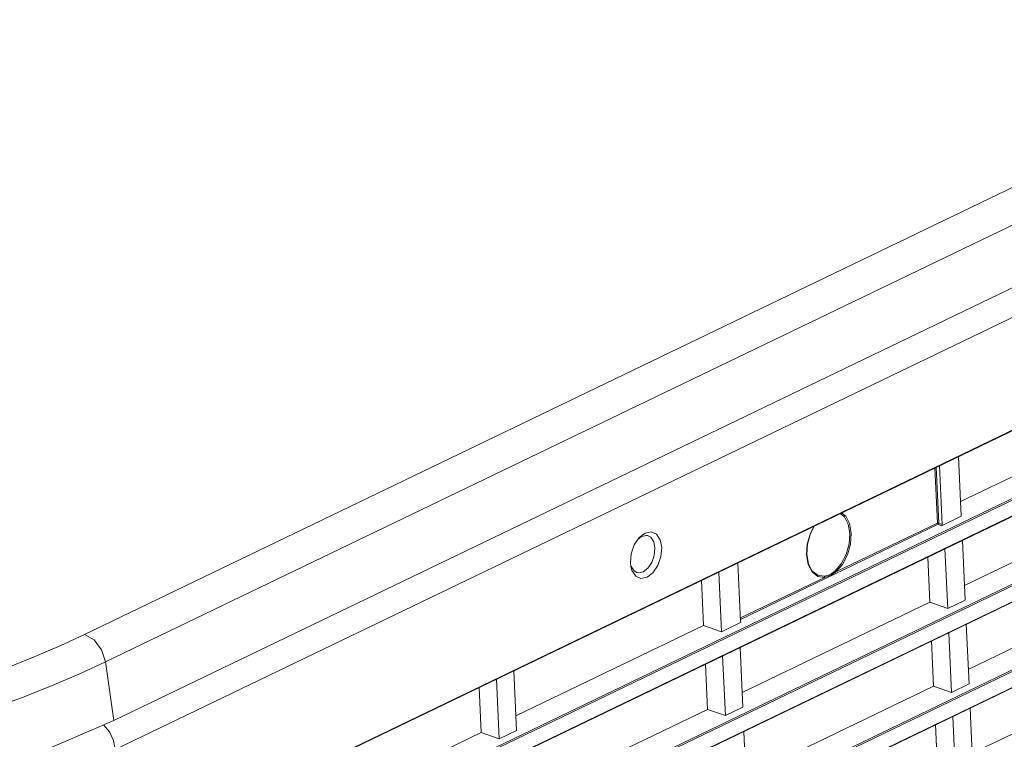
# Model space of a CAD drawing. Header units: millimetres. Extents: x 3925 to 5043, y -86 to 778.
# Tile 149 of 256: x 4604 to 4627, y 119 to 136. Entities that reach past the tile are written whole.
import ezdxf

# ---------------------------------------------------------------- set-up
doc = ezdxf.new("R2010")
doc.units = ezdxf.units.MM
doc.header["$LTSCALE"] = 46.255
doc.layers.add('H30-RIGHT-CODXF_CONTINUOUS_LINE', color=7, linetype='CONTINUOUS')
doc.layers.add('H30K-TOP-COVDXF_CONTINUOUS_LINE', color=7, linetype='CONTINUOUS')

msp = doc.modelspace()

# ---------------------------------------------------------------- linework, layer by layer
at = {"layer": 'H30-RIGHT-CODXF_CONTINUOUS_LINE', "color": 7, "linetype": 'Continuous', "lineweight": 0}
for p, q in [((4605.94, 119.1171), (4654.2682, 142.4039)), ((4606.0438, 116.5061), (4654.372, 139.7929)), ((4606.0593, 116.5242), (4654.3679, 139.8015)), ((4654.4438, 138.2335), (4606.1156, 114.9467)), ((4654.4614, 138.2058), (4606.1332, 114.919)), ((4606.1345, 114.5347), (4654.4628, 137.8215)), ((4606.1501, 114.5528), (4654.4586, 137.8301)), ((4654.5345, 136.2622), (4606.2063, 112.9753)), ((4654.5522, 136.2344), (4606.2239, 112.9476)), ((4606.2253, 112.5633), (4654.5535, 135.8501)), ((4606.2408, 112.5814), (4654.5493, 135.8587)), ((4654.6253, 134.2908), (4606.297, 111.0039)), ((4654.6429, 134.263), (4606.3147, 110.9762)), ((4606.316, 110.5919), (4654.6442, 133.8787)), ((4606.3315, 110.61), (4654.6401, 133.8873)), ((4625.8052, 124.9438), (4630.2152, 127.0688)), ((4625.8209, 124.6014), (4625.7563, 126.0045)), ((4625.2588, 124.4389), (4625.1991, 125.736)), ((4625.294, 124.4412), (4625.2336, 125.7527)), ((4625.3066, 125.7878), (4625.3701, 124.4079)), ((4630.306, 125.0974), (4625.8959, 122.9724)), ((4625.8209, 124.6014), (4625.3549, 124.3768)), ((4625.2764, 124.4111), (4620.6331, 122.1738)), ((4625.2588, 124.4389), (4622.877, 123.2912)), ((4625.2764, 124.4111), (4625.3549, 124.3768)), ((4625.294, 124.4412), (4625.3701, 124.4079)), ((4618.1369, 123.928), (4618.2506, 124.0978)), ((4618.2271, 124.0626), (4618.3099, 124.1267)), ((4618.2506, 124.0978), (4618.3896, 124.2053)), ((4618.3099, 124.1267), (4618.4233, 124.1494)), ((4618.3896, 124.2053), (4618.532, 124.2335)), ((4618.4233, 124.1494), (4618.4513, 124.1443)), ((4625.9117, 122.63), (4625.8471, 124.0331)), ((4625.4375, 123.8358), (4625.502, 122.4326)), ((4625.0813, 122.5799), (4625.0325, 123.6406)), ((4618.0554, 123.4257), (4618.0462, 123.5089)), ((4618.0832, 123.3237), (4618.0554, 123.4257)), ((4620.6353, 122.1264), (4620.5718, 123.5064)), ((4622.3172, 123.2905), (4622.2252, 123.4657)), ((4619.7171, 123.0945), (4619.7659, 122.0338)), ((4620.122, 123.2897), (4620.1866, 121.8865)), ((4622.6118, 123.1635), (4620.6315, 122.2092)), ((4622.5975, 123.1928), (4622.448, 123.2124)), ((4630.3967, 123.126), (4625.9866, 121.001)), ((4625.9117, 122.63), (4625.502, 122.4326)), ((4625.0813, 122.5799), (4620.6712, 120.4549)), ((4625.0813, 122.5799), (4625.502, 122.4326)), ((4615.3558, 119.9088), (4619.7659, 122.0338)), ((4619.7659, 122.0338), (4620.1866, 121.8865)), ((4620.6527, 122.111), (4620.1866, 121.8865)), ((4620.6324, 122.1199), (4620.6527, 122.111)), ((4626.0024, 120.6586), (4625.9378, 122.0617)), ((4625.5282, 121.8644), (4625.5928, 120.4612)), ((4620.687, 120.1125), (4620.6224, 121.5156)), ((4625.172, 120.6085), (4625.1232, 121.6692)), ((4620.2128, 121.3183), (4620.2774, 119.9151)), ((4619.8566, 120.0624), (4619.8078, 121.1231)), ((4630.4874, 121.1546), (4626.0773, 119.0297)), ((4614.8974, 120.7722), (4614.962, 119.369)), ((4615.3716, 119.5664), (4615.307, 120.9695)), ((4614.5412, 119.5163), (4614.4924, 120.577)), ((4625.172, 120.6085), (4620.7619, 118.4835)), ((4625.172, 120.6085), (4625.5928, 120.4612)), ((4626.0024, 120.6586), (4625.5928, 120.4612)), ((4620.687, 120.1125), (4620.2774, 119.9151)), ((4626.0931, 118.6872), (4626.0285, 120.0904)), ((4619.8566, 120.0624), (4615.4465, 117.9374)), ((4619.8566, 120.0624), (4620.2774, 119.9151)), ((4625.6189, 119.893), (4625.6835, 118.4898)), ((4605.664, 119.7013), (4605.8038, 119.534)), ((4625.2627, 118.6371), (4625.2139, 119.6978)), ((4610.1311, 117.3913), (4614.5412, 119.5163)), ((4614.5412, 119.5163), (4614.962, 119.369)), ((4615.3716, 119.5664), (4614.962, 119.369)), ((4620.7777, 118.1411), (4620.7131, 119.5443))]:
    msp.add_line(p, q, dxfattribs=at)
for points in [[(4623.0063, 124.6794), (4623.1054, 124.6027), (4623.1974, 124.4274), (4623.237, 124.1999), (4623.2196, 123.9449), (4623.1474, 123.6905), (4623.0276, 123.4631), (4622.877, 123.2912)], [(4622.9763, 124.665), (4623.0767, 124.5863), (4623.1653, 124.4166), (4623.2033, 124.1971)], [(4622.2252, 123.4657), (4622.1856, 123.6933), (4622.203, 123.9482), (4622.2752, 124.2027), (4622.3631, 124.3695)], [(4622.3711, 124.3734), (4622.2788, 124.1969), (4622.2084, 123.9478), (4622.1917, 123.6993), (4622.23, 123.4792), (4622.3183, 123.3111), (4622.448, 123.2124)], [(4625.294, 124.4412), (4625.2826, 124.4429), (4625.2696, 124.4421), (4625.2588, 124.4389)], [(4625.2588, 124.4389), (4625.2615, 124.4274), (4625.268, 124.4173), (4625.2764, 124.4111)], [(4625.2764, 124.4111), (4625.2848, 124.418), (4625.2912, 124.4291), (4625.294, 124.4412)], [(4618.4513, 124.1443), (4618.5226, 124.1061), (4618.5933, 124.0021), (4618.6235, 123.8523)], [(4618.532, 124.2335), (4618.6564, 124.1783), (4618.7438, 124.0481), (4618.7809, 123.8629)], [(4623.2033, 124.1971), (4623.1867, 123.9512), (4623.1172, 123.7054), (4623.0024, 123.486), (4622.8544, 123.3166)], [(4618.0462, 123.5089), (4618.065, 123.721), (4618.1369, 123.928)], [(4618.7809, 123.8629), (4618.7621, 123.6507), (4618.6902, 123.4438), (4618.5762, 123.2737), (4618.4374, 123.1665), (4618.295, 123.1383), (4618.1706, 123.1935), (4618.0832, 123.3237)], [(4618.6235, 123.8523), (4618.6081, 123.6805), (4618.5498, 123.5144), (4618.4588, 123.3794), (4618.3482, 123.2942), (4618.2348, 123.2715), (4618.1995, 123.2786)], [(4618.1995, 123.2786), (4618.1356, 123.3148), (4618.0649, 123.4188), (4618.0624, 123.4277)], [(4622.8544, 123.3166), (4622.8199, 123.2872), (4622.7867, 123.2614), (4622.7523, 123.2393), (4622.716, 123.2216), (4622.6771, 123.2081), (4622.6369, 123.1986), (4622.5975, 123.1928)], [(4622.877, 123.2912), (4622.8722, 123.3016), (4622.864, 123.3108), (4622.8544, 123.3166)], [(4622.6118, 123.1635), (4622.4523, 123.1859), (4622.3172, 123.2905)], [(4622.6118, 123.1635), (4622.611, 123.1757), (4622.6058, 123.1864), (4622.5975, 123.1928)], [(4622.877, 123.2912), (4622.8404, 123.267), (4622.8046, 123.2448), (4622.7681, 123.2244), (4622.7306, 123.2062), (4622.6915, 123.19), (4622.6515, 123.1758), (4622.6118, 123.1635)], [(4605.8038, 119.534), (4605.8999, 119.3305), (4605.94, 119.1171)]]:
    msp.add_lwpolyline(points, dxfattribs=at)
for centre, start_param, end_param in [((4625.3538, 124.4), -2.6427322, -1.0719359), ((4620.6516, 122.1343), 2.0696568, 3.6404531)]:
    msp.add_ellipse(centre, major_axis=(0.0069, 0.0242), ratio=0.6139415, start_param=start_param, end_param=end_param, dxfattribs=at)
at = {"layer": 'H30K-TOP-COVDXF_CONTINUOUS_LINE', "color": 7, "linetype": 'Continuous', "lineweight": 0}
for p, q in [((4605.2198, 121.8229), (4653.548, 145.1097)), ((4605.7122, 121.1797), (4654.0404, 144.4665)), ((4654.2368, 143.0874), (4605.9086, 119.8006)), ((4605.7122, 121.1797), (4605.9086, 119.8006)), ((4604.0518, 118.998), (4605.9086, 119.8006))]:
    msp.add_line(p, q, dxfattribs=at)
for points in [[(4597.1506, 119.6793), (4598.8409, 119.8513), (4600.2969, 120.1126), (4601.4977, 120.41), (4602.4925, 120.714), (4603.327, 121.0101), (4604.0393, 121.2928), (4604.6613, 121.5625), (4605.2198, 121.8229)], [(4605.2198, 121.8229), (4605.4423, 121.6931), (4605.6199, 121.461), (4605.7122, 121.1797)], [(4597.2093, 118.9374), (4599.0264, 119.1222), (4600.5809, 119.4011), (4601.8505, 119.7155), (4602.8928, 120.034), (4603.761, 120.342), (4604.4979, 120.6345), (4605.1387, 120.9123), (4605.7122, 121.1797)]]:
    msp.add_lwpolyline(points, dxfattribs=at)

doc.saveas('drawing.dxf')
